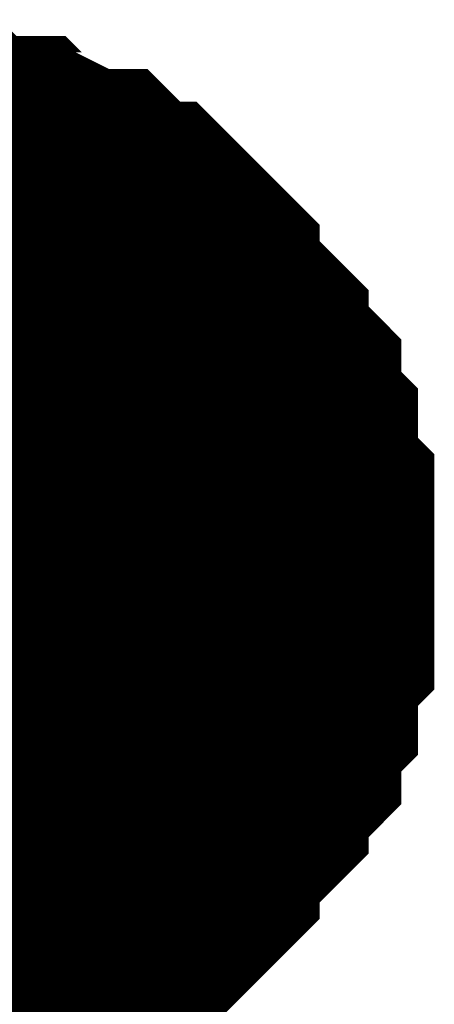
# Model space of a CAD drawing. Header units: inches. Extents: x 0 to 292, y 0 to 193.
# Tile 130 of 189: x 153.832 to 154.325, y 140.699 to 141.87. Entities that reach past the tile are written whole.
import ezdxf

# ---------------------------------------------------------------- set-up
doc = ezdxf.new("R2010")
doc.units = ezdxf.units.IN
doc.layers.add('Sheet', color=255, linetype='Continuous')

msp = doc.modelspace()

# ---------------------------------------------------------------- linework, layer by layer
at = {"layer": 'Sheet'}
for points in [[(153.6681, 141.7199, 0.2997, 0.2997, 0), (153.6876, 141.7199, 0.2997, 0.2997, 0), (153.7266, 141.7199, 0.2997, 0.2997, 0), (153.7461, 141.7199, 0.2997, 0.2997, 0), (153.7656, 141.7004, 0.2997, 0.2997, 0), (153.8045, 141.7004, 0.2997, 0.2997, 0), (153.824, 141.7004, 0.2997, 0.2997, 0), (153.8435, 141.6809, 0.2997, 0.2997, 0), (153.863, 141.6809, 0.2997, 0.2997, 0), (153.9019, 141.6614, 0.2997, 0.2997, 0), (153.9214, 141.6614, 0.2997, 0.2997, 0), (153.9409, 141.6419, 0.2997, 0.2997, 0), (153.9604, 141.6224, 0.2997, 0.2997, 0), (153.9799, 141.6224, 0.2997, 0.2997, 0), (153.9994, 141.6029, 0.2997, 0.2997, 0), (154.0188, 141.5835, 0.2997, 0.2997, 0), (154.0383, 141.564, 0.2997, 0.2997, 0), (154.0383, 141.5445, 0.2997, 0.2997, 0), (154.0578, 141.525, 0.2997, 0.2997, 0), (154.0773, 141.5055, 0.2997, 0.2997, 0), (154.0968, 141.486, 0.2997, 0.2997, 0), (154.0968, 141.4665, 0.2997, 0.2997, 0), (154.1163, 141.447, 0.2997, 0.2997, 0), (154.1357, 141.4275, 0.2997, 0.2997, 0), (154.1357, 141.408, 0.2997, 0.2997, 0), (154.1357, 141.3885, 0.2997, 0.2997, 0), (154.1552, 141.3691, 0.2997, 0.2997, 0), (154.1552, 141.3301, 0.2997, 0.2997, 0), (154.1552, 141.3106, 0.2997, 0.2997, 0), (154.1747, 141.2911, 0.2997, 0.2997, 0), (154.1747, 141.2716, 0.2997, 0.2997, 0), (154.1747, 141.2326, 0.2997, 0.2997, 0), (154.1747, 141.2131, 0.2997, 0.2997, 0)], [(153.6681, 141.7199, 0.2997, 0.2997, 0), (153.6876, 141.7199, 0.2997, 0.2997, 0), (153.7266, 141.7199, 0.2997, 0.2997, 0), (153.7461, 141.7199, 0.2997, 0.2997, 0), (153.7656, 141.7004, 0.2997, 0.2997, 0), (153.8045, 141.7004, 0.2997, 0.2997, 0), (153.824, 141.7004, 0.2997, 0.2997, 0), (153.8435, 141.6809, 0.2997, 0.2997, 0), (153.863, 141.6809, 0.2997, 0.2997, 0), (153.9019, 141.6614, 0.2997, 0.2997, 0), (153.9214, 141.6614, 0.2997, 0.2997, 0), (153.9409, 141.6419, 0.2997, 0.2997, 0), (153.9604, 141.6224, 0.2997, 0.2997, 0), (153.9799, 141.6224, 0.2997, 0.2997, 0), (153.9994, 141.6029, 0.2997, 0.2997, 0), (154.0188, 141.5835, 0.2997, 0.2997, 0), (154.0383, 141.564, 0.2997, 0.2997, 0), (154.0383, 141.5445, 0.2997, 0.2997, 0), (154.0578, 141.525, 0.2997, 0.2997, 0), (154.0773, 141.5055, 0.2997, 0.2997, 0), (154.0968, 141.486, 0.2997, 0.2997, 0), (154.0968, 141.4665, 0.2997, 0.2997, 0), (154.1163, 141.447, 0.2997, 0.2997, 0), (154.1357, 141.4275, 0.2997, 0.2997, 0), (154.1357, 141.408, 0.2997, 0.2997, 0), (154.1357, 141.3885, 0.2997, 0.2997, 0), (154.1552, 141.3691, 0.2997, 0.2997, 0), (154.1552, 141.3301, 0.2997, 0.2997, 0), (154.1552, 141.3106, 0.2997, 0.2997, 0), (154.1747, 141.2911, 0.2997, 0.2997, 0), (154.1747, 141.2716, 0.2997, 0.2997, 0), (154.1747, 141.2326, 0.2997, 0.2997, 0), (154.1747, 141.2131, 0.2997, 0.2997, 0)], [(153.6681, 141.7199, 0.2997, 0.2997, 0), (153.6876, 141.7199, 0.2997, 0.2997, 0), (153.7266, 141.7199, 0.2997, 0.2997, 0), (153.7461, 141.7199, 0.2997, 0.2997, 0), (153.7656, 141.7004, 0.2997, 0.2997, 0), (153.8045, 141.7004, 0.2997, 0.2997, 0), (153.824, 141.7004, 0.2997, 0.2997, 0), (153.8435, 141.6809, 0.2997, 0.2997, 0), (153.863, 141.6809, 0.2997, 0.2997, 0), (153.9019, 141.6614, 0.2997, 0.2997, 0), (153.9214, 141.6614, 0.2997, 0.2997, 0), (153.9409, 141.6419, 0.2997, 0.2997, 0), (153.9604, 141.6224, 0.2997, 0.2997, 0), (153.9799, 141.6224, 0.2997, 0.2997, 0), (153.9994, 141.6029, 0.2997, 0.2997, 0), (154.0188, 141.5835, 0.2997, 0.2997, 0), (154.0383, 141.564, 0.2997, 0.2997, 0), (154.0383, 141.5445, 0.2997, 0.2997, 0), (154.0578, 141.525, 0.2997, 0.2997, 0), (154.0773, 141.5055, 0.2997, 0.2997, 0), (154.0968, 141.486, 0.2997, 0.2997, 0), (154.0968, 141.4665, 0.2997, 0.2997, 0), (154.1163, 141.447, 0.2997, 0.2997, 0), (154.1357, 141.4275, 0.2997, 0.2997, 0), (154.1357, 141.408, 0.2997, 0.2997, 0), (154.1357, 141.3885, 0.2997, 0.2997, 0), (154.1552, 141.3691, 0.2997, 0.2997, 0), (154.1552, 141.3301, 0.2997, 0.2997, 0), (154.1552, 141.3106, 0.2997, 0.2997, 0), (154.1747, 141.2911, 0.2997, 0.2997, 0), (154.1747, 141.2716, 0.2997, 0.2997, 0), (154.1747, 141.2326, 0.2997, 0.2997, 0), (154.1747, 141.2131, 0.2997, 0.2997, 0)], [(153.6681, 141.7199, 0.2997, 0.2997, 0), (153.6876, 141.7199, 0.2997, 0.2997, 0), (153.7266, 141.7199, 0.2997, 0.2997, 0), (153.7461, 141.7199, 0.2997, 0.2997, 0), (153.7656, 141.7004, 0.2997, 0.2997, 0), (153.8045, 141.7004, 0.2997, 0.2997, 0), (153.824, 141.7004, 0.2997, 0.2997, 0), (153.8435, 141.6809, 0.2997, 0.2997, 0), (153.863, 141.6809, 0.2997, 0.2997, 0), (153.9019, 141.6614, 0.2997, 0.2997, 0), (153.9214, 141.6614, 0.2997, 0.2997, 0), (153.9409, 141.6419, 0.2997, 0.2997, 0), (153.9604, 141.6224, 0.2997, 0.2997, 0), (153.9799, 141.6224, 0.2997, 0.2997, 0), (153.9994, 141.6029, 0.2997, 0.2997, 0), (154.0188, 141.5835, 0.2997, 0.2997, 0), (154.0383, 141.564, 0.2997, 0.2997, 0), (154.0383, 141.5445, 0.2997, 0.2997, 0), (154.0578, 141.525, 0.2997, 0.2997, 0), (154.0773, 141.5055, 0.2997, 0.2997, 0), (154.0968, 141.486, 0.2997, 0.2997, 0), (154.0968, 141.4665, 0.2997, 0.2997, 0), (154.1163, 141.447, 0.2997, 0.2997, 0), (154.1357, 141.4275, 0.2997, 0.2997, 0), (154.1357, 141.408, 0.2997, 0.2997, 0), (154.1357, 141.3885, 0.2997, 0.2997, 0), (154.1552, 141.3691, 0.2997, 0.2997, 0), (154.1552, 141.3301, 0.2997, 0.2997, 0), (154.1552, 141.3106, 0.2997, 0.2997, 0), (154.1747, 141.2911, 0.2997, 0.2997, 0), (154.1747, 141.2716, 0.2997, 0.2997, 0), (154.1747, 141.2326, 0.2997, 0.2997, 0), (154.1747, 141.2131, 0.2997, 0.2997, 0)], [(153.6681, 141.7199, 0.2997, 0.2997, 0), (153.6876, 141.7199, 0.2997, 0.2997, 0), (153.7266, 141.7199, 0.2997, 0.2997, 0), (153.7461, 141.7199, 0.2997, 0.2997, 0), (153.7656, 141.7004, 0.2997, 0.2997, 0), (153.8045, 141.7004, 0.2997, 0.2997, 0), (153.824, 141.7004, 0.2997, 0.2997, 0), (153.8435, 141.6809, 0.2997, 0.2997, 0), (153.863, 141.6809, 0.2997, 0.2997, 0), (153.9019, 141.6614, 0.2997, 0.2997, 0), (153.9214, 141.6614, 0.2997, 0.2997, 0), (153.9409, 141.6419, 0.2997, 0.2997, 0), (153.9604, 141.6224, 0.2997, 0.2997, 0), (153.9799, 141.6224, 0.2997, 0.2997, 0), (153.9994, 141.6029, 0.2997, 0.2997, 0), (154.0188, 141.5835, 0.2997, 0.2997, 0), (154.0383, 141.564, 0.2997, 0.2997, 0), (154.0383, 141.5445, 0.2997, 0.2997, 0), (154.0578, 141.525, 0.2997, 0.2997, 0), (154.0773, 141.5055, 0.2997, 0.2997, 0), (154.0968, 141.486, 0.2997, 0.2997, 0), (154.0968, 141.4665, 0.2997, 0.2997, 0), (154.1163, 141.447, 0.2997, 0.2997, 0), (154.1357, 141.4275, 0.2997, 0.2997, 0), (154.1357, 141.408, 0.2997, 0.2997, 0), (154.1357, 141.3885, 0.2997, 0.2997, 0), (154.1552, 141.3691, 0.2997, 0.2997, 0), (154.1552, 141.3301, 0.2997, 0.2997, 0), (154.1552, 141.3106, 0.2997, 0.2997, 0), (154.1747, 141.2911, 0.2997, 0.2997, 0), (154.1747, 141.2716, 0.2997, 0.2997, 0), (154.1747, 141.2326, 0.2997, 0.2997, 0), (154.1747, 141.2131, 0.2997, 0.2997, 0)], [(153.7656, 141.7004, 0.0991, 0.0991, 0), (153.8045, 141.7004, 0.0991, 0.0991, 0), (153.824, 141.7004, 0.0991, 0.0991, 0), (153.8435, 141.6809, 0.0991, 0.0991, 0), (153.863, 141.6809, 0.0991, 0.0991, 0), (153.9019, 141.6614, 0.0991, 0.0991, 0), (153.9214, 141.6614, 0.0991, 0.0991, 0), (153.9409, 141.6419, 0.0991, 0.0991, 0), (153.9604, 141.6224, 0.0991, 0.0991, 0), (153.9799, 141.6224, 0.0991, 0.0991, 0), (153.9994, 141.6029, 0.0991, 0.0991, 0), (154.0188, 141.5835, 0.0991, 0.0991, 0), (154.0383, 141.564, 0.0991, 0.0991, 0), (154.0383, 141.5445, 0.0991, 0.0991, 0), (154.0578, 141.525, 0.0991, 0.0991, 0), (154.0773, 141.5055, 0.0991, 0.0991, 0), (154.0968, 141.486, 0.0991, 0.0991, 0), (154.0968, 141.4665, 0.0991, 0.0991, 0), (154.1163, 141.447, 0.0991, 0.0991, 0), (154.1357, 141.4275, 0.0991, 0.0991, 0), (154.1357, 141.408, 0.0991, 0.0991, 0), (154.1357, 141.3885, 0.0991, 0.0991, 0), (154.1552, 141.3691, 0.0991, 0.0991, 0), (154.1552, 141.3301, 0.0991, 0.0991, 0), (154.1552, 141.3106, 0.0991, 0.0991, 0), (154.1747, 141.2911, 0.0991, 0.0991, 0), (154.1747, 141.2716, 0.0991, 0.0991, 0), (154.1747, 141.2326, 0.0991, 0.0991, 0), (154.1747, 141.2131, 0.0991, 0.0991, 0)], [(153.7656, 141.7004, 0.0991, 0.0991, 0), (153.8045, 141.7004, 0.0991, 0.0991, 0), (153.824, 141.7004, 0.0991, 0.0991, 0), (153.8435, 141.6809, 0.0991, 0.0991, 0), (153.863, 141.6809, 0.0991, 0.0991, 0), (153.9019, 141.6614, 0.0991, 0.0991, 0), (153.9214, 141.6614, 0.0991, 0.0991, 0), (153.9409, 141.6419, 0.0991, 0.0991, 0), (153.9604, 141.6224, 0.0991, 0.0991, 0), (153.9799, 141.6224, 0.0991, 0.0991, 0), (153.9994, 141.6029, 0.0991, 0.0991, 0), (154.0188, 141.5835, 0.0991, 0.0991, 0), (154.0383, 141.564, 0.0991, 0.0991, 0), (154.0383, 141.5445, 0.0991, 0.0991, 0), (154.0578, 141.525, 0.0991, 0.0991, 0), (154.0773, 141.5055, 0.0991, 0.0991, 0), (154.0968, 141.486, 0.0991, 0.0991, 0), (154.0968, 141.4665, 0.0991, 0.0991, 0), (154.1163, 141.447, 0.0991, 0.0991, 0), (154.1357, 141.4275, 0.0991, 0.0991, 0), (154.1357, 141.408, 0.0991, 0.0991, 0), (154.1357, 141.3885, 0.0991, 0.0991, 0), (154.1552, 141.3691, 0.0991, 0.0991, 0), (154.1552, 141.3301, 0.0991, 0.0991, 0), (154.1552, 141.3106, 0.0991, 0.0991, 0), (154.1747, 141.2911, 0.0991, 0.0991, 0), (154.1747, 141.2716, 0.0991, 0.0991, 0), (154.1747, 141.2326, 0.0991, 0.0991, 0), (154.1747, 141.2131, 0.0991, 0.0991, 0)], [(153.7656, 141.7004, 0.0991, 0.0991, 0), (153.8045, 141.7004, 0.0991, 0.0991, 0), (153.824, 141.7004, 0.0991, 0.0991, 0), (153.8435, 141.6809, 0.0991, 0.0991, 0), (153.863, 141.6809, 0.0991, 0.0991, 0), (153.9019, 141.6614, 0.0991, 0.0991, 0), (153.9214, 141.6614, 0.0991, 0.0991, 0), (153.9409, 141.6419, 0.0991, 0.0991, 0), (153.9604, 141.6224, 0.0991, 0.0991, 0), (153.9799, 141.6224, 0.0991, 0.0991, 0), (153.9994, 141.6029, 0.0991, 0.0991, 0), (154.0188, 141.5835, 0.0991, 0.0991, 0), (154.0383, 141.564, 0.0991, 0.0991, 0), (154.0383, 141.5445, 0.0991, 0.0991, 0), (154.0578, 141.525, 0.0991, 0.0991, 0), (154.0773, 141.5055, 0.0991, 0.0991, 0), (154.0968, 141.486, 0.0991, 0.0991, 0), (154.0968, 141.4665, 0.0991, 0.0991, 0), (154.1163, 141.447, 0.0991, 0.0991, 0), (154.1357, 141.4275, 0.0991, 0.0991, 0), (154.1357, 141.408, 0.0991, 0.0991, 0), (154.1357, 141.3885, 0.0991, 0.0991, 0), (154.1552, 141.3691, 0.0991, 0.0991, 0), (154.1552, 141.3301, 0.0991, 0.0991, 0), (154.1552, 141.3106, 0.0991, 0.0991, 0), (154.1747, 141.2911, 0.0991, 0.0991, 0), (154.1747, 141.2716, 0.0991, 0.0991, 0), (154.1747, 141.2326, 0.0991, 0.0991, 0), (154.1747, 141.2131, 0.0991, 0.0991, 0)], [(153.7656, 141.7004, 0.0991, 0.0991, 0), (153.8045, 141.7004, 0.0991, 0.0991, 0), (153.824, 141.7004, 0.0991, 0.0991, 0), (153.8435, 141.6809, 0.0991, 0.0991, 0), (153.863, 141.6809, 0.0991, 0.0991, 0), (153.9019, 141.6614, 0.0991, 0.0991, 0), (153.9214, 141.6614, 0.0991, 0.0991, 0), (153.9409, 141.6419, 0.0991, 0.0991, 0), (153.9604, 141.6224, 0.0991, 0.0991, 0), (153.9799, 141.6224, 0.0991, 0.0991, 0), (153.9994, 141.6029, 0.0991, 0.0991, 0), (154.0188, 141.5835, 0.0991, 0.0991, 0), (154.0383, 141.564, 0.0991, 0.0991, 0), (154.0383, 141.5445, 0.0991, 0.0991, 0), (154.0578, 141.525, 0.0991, 0.0991, 0), (154.0773, 141.5055, 0.0991, 0.0991, 0), (154.0968, 141.486, 0.0991, 0.0991, 0), (154.0968, 141.4665, 0.0991, 0.0991, 0), (154.1163, 141.447, 0.0991, 0.0991, 0), (154.1357, 141.4275, 0.0991, 0.0991, 0), (154.1357, 141.408, 0.0991, 0.0991, 0), (154.1357, 141.3885, 0.0991, 0.0991, 0), (154.1552, 141.3691, 0.0991, 0.0991, 0), (154.1552, 141.3301, 0.0991, 0.0991, 0), (154.1552, 141.3106, 0.0991, 0.0991, 0), (154.1747, 141.2911, 0.0991, 0.0991, 0), (154.1747, 141.2716, 0.0991, 0.0991, 0), (154.1747, 141.2326, 0.0991, 0.0991, 0), (154.1747, 141.2131, 0.0991, 0.0991, 0)], [(153.7656, 141.7004, 0.0991, 0.0991, 0), (153.8045, 141.7004, 0.0991, 0.0991, 0), (153.824, 141.7004, 0.0991, 0.0991, 0), (153.8435, 141.6809, 0.0991, 0.0991, 0), (153.863, 141.6809, 0.0991, 0.0991, 0), (153.9019, 141.6614, 0.0991, 0.0991, 0), (153.9214, 141.6614, 0.0991, 0.0991, 0), (153.9409, 141.6419, 0.0991, 0.0991, 0), (153.9604, 141.6224, 0.0991, 0.0991, 0), (153.9799, 141.6224, 0.0991, 0.0991, 0), (153.9994, 141.6029, 0.0991, 0.0991, 0), (154.0188, 141.5835, 0.0991, 0.0991, 0), (154.0383, 141.564, 0.0991, 0.0991, 0), (154.0383, 141.5445, 0.0991, 0.0991, 0), (154.0578, 141.525, 0.0991, 0.0991, 0), (154.0773, 141.5055, 0.0991, 0.0991, 0), (154.0968, 141.486, 0.0991, 0.0991, 0), (154.0968, 141.4665, 0.0991, 0.0991, 0), (154.1163, 141.447, 0.0991, 0.0991, 0), (154.1357, 141.4275, 0.0991, 0.0991, 0), (154.1357, 141.408, 0.0991, 0.0991, 0), (154.1357, 141.3885, 0.0991, 0.0991, 0), (154.1552, 141.3691, 0.0991, 0.0991, 0), (154.1552, 141.3301, 0.0991, 0.0991, 0), (154.1552, 141.3106, 0.0991, 0.0991, 0), (154.1747, 141.2911, 0.0991, 0.0991, 0), (154.1747, 141.2716, 0.0991, 0.0991, 0), (154.1747, 141.2326, 0.0991, 0.0991, 0), (154.1747, 141.2131, 0.0991, 0.0991, 0)], [(154.1747, 141.2131, 0.2997, 0.2997, 0), (154.1747, 141.1936, 0.2997, 0.2997, 0), (154.1747, 141.1547, 0.2997, 0.2997, 0), (154.1747, 141.1352, 0.2997, 0.2997, 0), (154.1552, 141.1157, 0.2997, 0.2997, 0), (154.1552, 141.0962, 0.2997, 0.2997, 0), (154.1552, 141.0572, 0.2997, 0.2997, 0), (154.1357, 141.0377, 0.2997, 0.2997, 0), (154.1357, 141.0182, 0.2997, 0.2997, 0), (154.1357, 140.9987, 0.2997, 0.2997, 0), (154.1163, 140.9792, 0.2997, 0.2997, 0), (154.0968, 140.9597, 0.2997, 0.2997, 0), (154.0968, 140.9403, 0.2997, 0.2997, 0), (154.0773, 140.9208, 0.2997, 0.2997, 0), (154.0578, 140.9013, 0.2997, 0.2997, 0), (154.0383, 140.8818, 0.2997, 0.2997, 0), (154.0383, 140.8623, 0.2997, 0.2997, 0), (154.0188, 140.8428, 0.2997, 0.2997, 0), (153.9994, 140.8233, 0.2997, 0.2997, 0), (153.9799, 140.8038, 0.2997, 0.2997, 0), (153.9604, 140.8038, 0.2997, 0.2997, 0), (153.9409, 140.7843, 0.2997, 0.2997, 0), (153.9214, 140.7648, 0.2997, 0.2997, 0), (153.9019, 140.7648, 0.2997, 0.2997, 0), (153.863, 140.7453, 0.2997, 0.2997, 0), (153.8435, 140.7453, 0.2997, 0.2997, 0), (153.824, 140.7258, 0.2997, 0.2997, 0), (153.8045, 140.7258, 0.2997, 0.2997, 0), (153.7656, 140.7258, 0.2997, 0.2997, 0), (153.7461, 140.7064, 0.2997, 0.2997, 0), (153.7266, 140.7064, 0.2997, 0.2997, 0), (153.6876, 140.7064, 0.2997, 0.2997, 0), (153.6681, 140.7064, 0.2997, 0.2997, 0)], [(154.1747, 141.2131, 0.2997, 0.2997, 0), (154.1747, 141.1936, 0.2997, 0.2997, 0), (154.1747, 141.1547, 0.2997, 0.2997, 0), (154.1747, 141.1352, 0.2997, 0.2997, 0), (154.1552, 141.1157, 0.2997, 0.2997, 0), (154.1552, 141.0962, 0.2997, 0.2997, 0), (154.1552, 141.0572, 0.2997, 0.2997, 0), (154.1357, 141.0377, 0.2997, 0.2997, 0), (154.1357, 141.0182, 0.2997, 0.2997, 0), (154.1357, 140.9987, 0.2997, 0.2997, 0), (154.1163, 140.9792, 0.2997, 0.2997, 0), (154.0968, 140.9597, 0.2997, 0.2997, 0), (154.0968, 140.9403, 0.2997, 0.2997, 0), (154.0773, 140.9208, 0.2997, 0.2997, 0), (154.0578, 140.9013, 0.2997, 0.2997, 0), (154.0383, 140.8818, 0.2997, 0.2997, 0), (154.0383, 140.8623, 0.2997, 0.2997, 0), (154.0188, 140.8428, 0.2997, 0.2997, 0), (153.9994, 140.8233, 0.2997, 0.2997, 0), (153.9799, 140.8038, 0.2997, 0.2997, 0), (153.9604, 140.8038, 0.2997, 0.2997, 0), (153.9409, 140.7843, 0.2997, 0.2997, 0), (153.9214, 140.7648, 0.2997, 0.2997, 0), (153.9019, 140.7648, 0.2997, 0.2997, 0), (153.863, 140.7453, 0.2997, 0.2997, 0), (153.8435, 140.7453, 0.2997, 0.2997, 0), (153.824, 140.7258, 0.2997, 0.2997, 0), (153.8045, 140.7258, 0.2997, 0.2997, 0), (153.7656, 140.7258, 0.2997, 0.2997, 0), (153.7461, 140.7064, 0.2997, 0.2997, 0), (153.7266, 140.7064, 0.2997, 0.2997, 0), (153.6876, 140.7064, 0.2997, 0.2997, 0), (153.6681, 140.7064, 0.2997, 0.2997, 0)], [(154.1747, 141.2131, 0.2997, 0.2997, 0), (154.1747, 141.1936, 0.2997, 0.2997, 0), (154.1747, 141.1547, 0.2997, 0.2997, 0), (154.1747, 141.1352, 0.2997, 0.2997, 0), (154.1552, 141.1157, 0.2997, 0.2997, 0), (154.1552, 141.0962, 0.2997, 0.2997, 0), (154.1552, 141.0572, 0.2997, 0.2997, 0), (154.1357, 141.0377, 0.2997, 0.2997, 0), (154.1357, 141.0182, 0.2997, 0.2997, 0), (154.1357, 140.9987, 0.2997, 0.2997, 0), (154.1163, 140.9792, 0.2997, 0.2997, 0), (154.0968, 140.9597, 0.2997, 0.2997, 0), (154.0968, 140.9403, 0.2997, 0.2997, 0), (154.0773, 140.9208, 0.2997, 0.2997, 0), (154.0578, 140.9013, 0.2997, 0.2997, 0), (154.0383, 140.8818, 0.2997, 0.2997, 0), (154.0383, 140.8623, 0.2997, 0.2997, 0), (154.0188, 140.8428, 0.2997, 0.2997, 0), (153.9994, 140.8233, 0.2997, 0.2997, 0), (153.9799, 140.8038, 0.2997, 0.2997, 0), (153.9604, 140.8038, 0.2997, 0.2997, 0), (153.9409, 140.7843, 0.2997, 0.2997, 0), (153.9214, 140.7648, 0.2997, 0.2997, 0), (153.9019, 140.7648, 0.2997, 0.2997, 0), (153.863, 140.7453, 0.2997, 0.2997, 0), (153.8435, 140.7453, 0.2997, 0.2997, 0), (153.824, 140.7258, 0.2997, 0.2997, 0), (153.8045, 140.7258, 0.2997, 0.2997, 0), (153.7656, 140.7258, 0.2997, 0.2997, 0), (153.7461, 140.7064, 0.2997, 0.2997, 0), (153.7266, 140.7064, 0.2997, 0.2997, 0), (153.6876, 140.7064, 0.2997, 0.2997, 0), (153.6681, 140.7064, 0.2997, 0.2997, 0)], [(154.1747, 141.2131, 0.2997, 0.2997, 0), (154.1747, 141.1936, 0.2997, 0.2997, 0), (154.1747, 141.1547, 0.2997, 0.2997, 0), (154.1747, 141.1352, 0.2997, 0.2997, 0), (154.1552, 141.1157, 0.2997, 0.2997, 0), (154.1552, 141.0962, 0.2997, 0.2997, 0), (154.1552, 141.0572, 0.2997, 0.2997, 0), (154.1357, 141.0377, 0.2997, 0.2997, 0), (154.1357, 141.0182, 0.2997, 0.2997, 0), (154.1357, 140.9987, 0.2997, 0.2997, 0), (154.1163, 140.9792, 0.2997, 0.2997, 0), (154.0968, 140.9597, 0.2997, 0.2997, 0), (154.0968, 140.9403, 0.2997, 0.2997, 0), (154.0773, 140.9208, 0.2997, 0.2997, 0), (154.0578, 140.9013, 0.2997, 0.2997, 0), (154.0383, 140.8818, 0.2997, 0.2997, 0), (154.0383, 140.8623, 0.2997, 0.2997, 0), (154.0188, 140.8428, 0.2997, 0.2997, 0), (153.9994, 140.8233, 0.2997, 0.2997, 0), (153.9799, 140.8038, 0.2997, 0.2997, 0), (153.9604, 140.8038, 0.2997, 0.2997, 0), (153.9409, 140.7843, 0.2997, 0.2997, 0), (153.9214, 140.7648, 0.2997, 0.2997, 0), (153.9019, 140.7648, 0.2997, 0.2997, 0), (153.863, 140.7453, 0.2997, 0.2997, 0), (153.8435, 140.7453, 0.2997, 0.2997, 0), (153.824, 140.7258, 0.2997, 0.2997, 0), (153.8045, 140.7258, 0.2997, 0.2997, 0), (153.7656, 140.7258, 0.2997, 0.2997, 0), (153.7461, 140.7064, 0.2997, 0.2997, 0), (153.7266, 140.7064, 0.2997, 0.2997, 0), (153.6876, 140.7064, 0.2997, 0.2997, 0), (153.6681, 140.7064, 0.2997, 0.2997, 0)], [(154.1747, 141.2131, 0.2997, 0.2997, 0), (154.1747, 141.1936, 0.2997, 0.2997, 0), (154.1747, 141.1547, 0.2997, 0.2997, 0), (154.1747, 141.1352, 0.2997, 0.2997, 0), (154.1552, 141.1157, 0.2997, 0.2997, 0), (154.1552, 141.0962, 0.2997, 0.2997, 0), (154.1552, 141.0572, 0.2997, 0.2997, 0), (154.1357, 141.0377, 0.2997, 0.2997, 0), (154.1357, 141.0182, 0.2997, 0.2997, 0), (154.1357, 140.9987, 0.2997, 0.2997, 0), (154.1163, 140.9792, 0.2997, 0.2997, 0), (154.0968, 140.9597, 0.2997, 0.2997, 0), (154.0968, 140.9403, 0.2997, 0.2997, 0), (154.0773, 140.9208, 0.2997, 0.2997, 0), (154.0578, 140.9013, 0.2997, 0.2997, 0), (154.0383, 140.8818, 0.2997, 0.2997, 0), (154.0383, 140.8623, 0.2997, 0.2997, 0), (154.0188, 140.8428, 0.2997, 0.2997, 0), (153.9994, 140.8233, 0.2997, 0.2997, 0), (153.9799, 140.8038, 0.2997, 0.2997, 0), (153.9604, 140.8038, 0.2997, 0.2997, 0), (153.9409, 140.7843, 0.2997, 0.2997, 0), (153.9214, 140.7648, 0.2997, 0.2997, 0), (153.9019, 140.7648, 0.2997, 0.2997, 0), (153.863, 140.7453, 0.2997, 0.2997, 0), (153.8435, 140.7453, 0.2997, 0.2997, 0), (153.824, 140.7258, 0.2997, 0.2997, 0), (153.8045, 140.7258, 0.2997, 0.2997, 0), (153.7656, 140.7258, 0.2997, 0.2997, 0), (153.7461, 140.7064, 0.2997, 0.2997, 0), (153.7266, 140.7064, 0.2997, 0.2997, 0), (153.6876, 140.7064, 0.2997, 0.2997, 0), (153.6681, 140.7064, 0.2997, 0.2997, 0)], [(154.1747, 141.2131, 0.2997, 0.2997, 0), (154.1747, 141.2131, 0.2997, 0.2997, 0), (154.1747, 141.2131, 0.2997, 0.2997, 0), (154.1747, 141.2131, 0.2997, 0.2997, 0), (154.1747, 141.2131, 0.2997, 0.2997, 0), (154.1747, 141.2131, 0.2997, 0.2997, 0), (154.1747, 141.2131, 0.2997, 0.2997, 0), (154.1747, 141.2131, 0.2997, 0.2997, 0), (154.1747, 141.2131, 0.2997, 0.2997, 0), (154.1747, 141.2131, 0.2997, 0.2997, 0), (154.1747, 141.2131, 0.2997, 0.2997, 0), (154.1747, 141.2131, 0.2997, 0.2997, 0), (154.1747, 141.2131, 0.2997, 0.2997, 0), (154.1747, 141.2131, 0.2997, 0.2997, 0), (154.1747, 141.2131, 0.2997, 0.2997, 0), (154.1747, 141.2131, 0.2997, 0.2997, 0), (154.1747, 141.2131, 0.2997, 0.2997, 0), (154.1747, 141.2131, 0.2997, 0.2997, 0), (154.1747, 141.2131, 0.2997, 0.2997, 0), (154.1747, 141.2131, 0.2997, 0.2997, 0), (154.1747, 141.2131, 0.2997, 0.2997, 0), (154.1747, 141.2131, 0.2997, 0.2997, 0), (154.1747, 141.2131, 0.2997, 0.2997, 0), (154.1747, 141.2131, 0.2997, 0.2997, 0), (154.1747, 141.2131, 0.2997, 0.2997, 0), (154.1747, 141.2131, 0.2997, 0.2997, 0), (154.1747, 141.2131, 0.2997, 0.2997, 0), (154.1747, 141.2131, 0.2997, 0.2997, 0), (154.1747, 141.2131, 0.2997, 0.2997, 0), (154.1747, 141.2131, 0.2997, 0.2997, 0), (154.1747, 141.2131, 0.2997, 0.2997, 0), (154.1747, 141.2131, 0.2997, 0.2997, 0), (154.1747, 141.2131, 0.2997, 0.2997, 0)], [(154.1747, 141.2131, 0.2997, 0.2997, 0), (154.1747, 141.2131, 0.2997, 0.2997, 0)], [(154.1747, 141.2131, 0.2997, 0.2997, 0), (154.1747, 141.2131, 0.2997, 0.2997, 0), (154.1747, 141.2131, 0.2997, 0.2997, 0), (154.1747, 141.2131, 0.2997, 0.2997, 0), (154.1747, 141.2131, 0.2997, 0.2997, 0), (154.1747, 141.2131, 0.2997, 0.2997, 0), (154.1747, 141.2131, 0.2997, 0.2997, 0), (154.1747, 141.2131, 0.2997, 0.2997, 0), (154.1747, 141.2131, 0.2997, 0.2997, 0), (154.1747, 141.2131, 0.2997, 0.2997, 0), (154.1747, 141.2131, 0.2997, 0.2997, 0), (154.1747, 141.2131, 0.2997, 0.2997, 0), (154.1747, 141.2131, 0.2997, 0.2997, 0), (154.1747, 141.2131, 0.2997, 0.2997, 0), (154.1747, 141.2131, 0.2997, 0.2997, 0), (154.1747, 141.2131, 0.2997, 0.2997, 0), (154.1747, 141.2131, 0.2997, 0.2997, 0), (154.1747, 141.2131, 0.2997, 0.2997, 0), (154.1747, 141.2131, 0.2997, 0.2997, 0), (154.1747, 141.2131, 0.2997, 0.2997, 0), (154.1747, 141.2131, 0.2997, 0.2997, 0), (154.1747, 141.2131, 0.2997, 0.2997, 0), (154.1747, 141.2131, 0.2997, 0.2997, 0), (154.1747, 141.2131, 0.2997, 0.2997, 0), (154.1747, 141.2131, 0.2997, 0.2997, 0), (154.1747, 141.2131, 0.2997, 0.2997, 0), (154.1747, 141.2131, 0.2997, 0.2997, 0), (154.1747, 141.2131, 0.2997, 0.2997, 0), (154.1747, 141.2131, 0.2997, 0.2997, 0), (154.1747, 141.2131, 0.2997, 0.2997, 0), (154.1747, 141.2131, 0.2997, 0.2997, 0), (154.1747, 141.2131, 0.2997, 0.2997, 0), (154.1747, 141.2131, 0.2997, 0.2997, 0)], [(154.1747, 141.2131, 0.2997, 0.2997, 0), (154.1747, 141.2131, 0.2997, 0.2997, 0)], [(154.1747, 141.2131, 0.2997, 0.2997, 0), (154.1747, 141.2131, 0.2997, 0.2997, 0), (154.1747, 141.2131, 0.2997, 0.2997, 0), (154.1747, 141.2131, 0.2997, 0.2997, 0), (154.1747, 141.2131, 0.2997, 0.2997, 0), (154.1747, 141.2131, 0.2997, 0.2997, 0), (154.1747, 141.2131, 0.2997, 0.2997, 0), (154.1747, 141.2131, 0.2997, 0.2997, 0), (154.1747, 141.2131, 0.2997, 0.2997, 0), (154.1747, 141.2131, 0.2997, 0.2997, 0), (154.1747, 141.2131, 0.2997, 0.2997, 0), (154.1747, 141.2131, 0.2997, 0.2997, 0), (154.1747, 141.2131, 0.2997, 0.2997, 0), (154.1747, 141.2131, 0.2997, 0.2997, 0), (154.1747, 141.2131, 0.2997, 0.2997, 0), (154.1747, 141.2131, 0.2997, 0.2997, 0), (154.1747, 141.2131, 0.2997, 0.2997, 0), (154.1747, 141.2131, 0.2997, 0.2997, 0), (154.1747, 141.2131, 0.2997, 0.2997, 0), (154.1747, 141.2131, 0.2997, 0.2997, 0), (154.1747, 141.2131, 0.2997, 0.2997, 0), (154.1747, 141.2131, 0.2997, 0.2997, 0), (154.1747, 141.2131, 0.2997, 0.2997, 0), (154.1747, 141.2131, 0.2997, 0.2997, 0), (154.1747, 141.2131, 0.2997, 0.2997, 0), (154.1747, 141.2131, 0.2997, 0.2997, 0), (154.1747, 141.2131, 0.2997, 0.2997, 0), (154.1747, 141.2131, 0.2997, 0.2997, 0), (154.1747, 141.2131, 0.2997, 0.2997, 0), (154.1747, 141.2131, 0.2997, 0.2997, 0), (154.1747, 141.2131, 0.2997, 0.2997, 0), (154.1747, 141.2131, 0.2997, 0.2997, 0), (154.1747, 141.2131, 0.2997, 0.2997, 0)], [(154.1747, 141.2131, 0.2997, 0.2997, 0), (154.1747, 141.2131, 0.2997, 0.2997, 0)], [(154.1747, 141.2131, 0.2997, 0.2997, 0), (154.1747, 141.2131, 0.2997, 0.2997, 0), (154.1747, 141.2131, 0.2997, 0.2997, 0), (154.1747, 141.2131, 0.2997, 0.2997, 0), (154.1747, 141.2131, 0.2997, 0.2997, 0), (154.1747, 141.2131, 0.2997, 0.2997, 0), (154.1747, 141.2131, 0.2997, 0.2997, 0), (154.1747, 141.2131, 0.2997, 0.2997, 0), (154.1747, 141.2131, 0.2997, 0.2997, 0), (154.1747, 141.2131, 0.2997, 0.2997, 0), (154.1747, 141.2131, 0.2997, 0.2997, 0), (154.1747, 141.2131, 0.2997, 0.2997, 0), (154.1747, 141.2131, 0.2997, 0.2997, 0), (154.1747, 141.2131, 0.2997, 0.2997, 0), (154.1747, 141.2131, 0.2997, 0.2997, 0), (154.1747, 141.2131, 0.2997, 0.2997, 0), (154.1747, 141.2131, 0.2997, 0.2997, 0), (154.1747, 141.2131, 0.2997, 0.2997, 0), (154.1747, 141.2131, 0.2997, 0.2997, 0), (154.1747, 141.2131, 0.2997, 0.2997, 0), (154.1747, 141.2131, 0.2997, 0.2997, 0), (154.1747, 141.2131, 0.2997, 0.2997, 0), (154.1747, 141.2131, 0.2997, 0.2997, 0), (154.1747, 141.2131, 0.2997, 0.2997, 0), (154.1747, 141.2131, 0.2997, 0.2997, 0), (154.1747, 141.2131, 0.2997, 0.2997, 0), (154.1747, 141.2131, 0.2997, 0.2997, 0), (154.1747, 141.2131, 0.2997, 0.2997, 0), (154.1747, 141.2131, 0.2997, 0.2997, 0), (154.1747, 141.2131, 0.2997, 0.2997, 0), (154.1747, 141.2131, 0.2997, 0.2997, 0), (154.1747, 141.2131, 0.2997, 0.2997, 0), (154.1747, 141.2131, 0.2997, 0.2997, 0)], [(154.1747, 141.2131, 0.2997, 0.2997, 0), (154.1747, 141.2131, 0.2997, 0.2997, 0)], [(154.1747, 141.2131, 0.2997, 0.2997, 0), (154.1747, 141.2131, 0.2997, 0.2997, 0), (154.1747, 141.2131, 0.2997, 0.2997, 0), (154.1747, 141.2131, 0.2997, 0.2997, 0), (154.1747, 141.2131, 0.2997, 0.2997, 0), (154.1747, 141.2131, 0.2997, 0.2997, 0), (154.1747, 141.2131, 0.2997, 0.2997, 0), (154.1747, 141.2131, 0.2997, 0.2997, 0), (154.1747, 141.2131, 0.2997, 0.2997, 0), (154.1747, 141.2131, 0.2997, 0.2997, 0), (154.1747, 141.2131, 0.2997, 0.2997, 0), (154.1747, 141.2131, 0.2997, 0.2997, 0), (154.1747, 141.2131, 0.2997, 0.2997, 0), (154.1747, 141.2131, 0.2997, 0.2997, 0), (154.1747, 141.2131, 0.2997, 0.2997, 0), (154.1747, 141.2131, 0.2997, 0.2997, 0), (154.1747, 141.2131, 0.2997, 0.2997, 0), (154.1747, 141.2131, 0.2997, 0.2997, 0), (154.1747, 141.2131, 0.2997, 0.2997, 0), (154.1747, 141.2131, 0.2997, 0.2997, 0), (154.1747, 141.2131, 0.2997, 0.2997, 0), (154.1747, 141.2131, 0.2997, 0.2997, 0), (154.1747, 141.2131, 0.2997, 0.2997, 0), (154.1747, 141.2131, 0.2997, 0.2997, 0), (154.1747, 141.2131, 0.2997, 0.2997, 0), (154.1747, 141.2131, 0.2997, 0.2997, 0), (154.1747, 141.2131, 0.2997, 0.2997, 0), (154.1747, 141.2131, 0.2997, 0.2997, 0), (154.1747, 141.2131, 0.2997, 0.2997, 0), (154.1747, 141.2131, 0.2997, 0.2997, 0), (154.1747, 141.2131, 0.2997, 0.2997, 0), (154.1747, 141.2131, 0.2997, 0.2997, 0), (154.1747, 141.2131, 0.2997, 0.2997, 0)], [(154.1747, 141.2131, 0.2997, 0.2997, 0), (154.1747, 141.2131, 0.2997, 0.2997, 0)], [(154.1747, 141.2131, 0.0991, 0.0991, 0), (154.1747, 141.1936, 0.0991, 0.0991, 0), (154.1747, 141.1547, 0.0991, 0.0991, 0), (154.1747, 141.1352, 0.0991, 0.0991, 0), (154.1552, 141.1157, 0.0991, 0.0991, 0), (154.1552, 141.0962, 0.0991, 0.0991, 0), (154.1552, 141.0572, 0.0991, 0.0991, 0), (154.1357, 141.0377, 0.0991, 0.0991, 0), (154.1357, 141.0182, 0.0991, 0.0991, 0), (154.1357, 140.9987, 0.0991, 0.0991, 0), (154.1163, 140.9792, 0.0991, 0.0991, 0), (154.0968, 140.9597, 0.0991, 0.0991, 0), (154.0968, 140.9403, 0.0991, 0.0991, 0), (154.0773, 140.9208, 0.0991, 0.0991, 0), (154.0578, 140.9013, 0.0991, 0.0991, 0), (154.0383, 140.8818, 0.0991, 0.0991, 0), (154.0383, 140.8623, 0.0991, 0.0991, 0), (154.0188, 140.8428, 0.0991, 0.0991, 0), (153.9994, 140.8233, 0.0991, 0.0991, 0), (153.9799, 140.8038, 0.0991, 0.0991, 0), (153.9604, 140.8038, 0.0991, 0.0991, 0), (153.9409, 140.7843, 0.0991, 0.0991, 0), (153.9214, 140.7648, 0.0991, 0.0991, 0), (153.9019, 140.7648, 0.0991, 0.0991, 0), (153.863, 140.7453, 0.0991, 0.0991, 0), (153.8435, 140.7453, 0.0991, 0.0991, 0), (153.824, 140.7258, 0.0991, 0.0991, 0), (153.8045, 140.7258, 0.0991, 0.0991, 0), (153.7656, 140.7258, 0.0991, 0.0991, 0)], [(154.1747, 141.2131, 0.0991, 0.0991, 0), (154.1747, 141.1936, 0.0991, 0.0991, 0), (154.1747, 141.1547, 0.0991, 0.0991, 0), (154.1747, 141.1352, 0.0991, 0.0991, 0), (154.1552, 141.1157, 0.0991, 0.0991, 0), (154.1552, 141.0962, 0.0991, 0.0991, 0), (154.1552, 141.0572, 0.0991, 0.0991, 0), (154.1357, 141.0377, 0.0991, 0.0991, 0), (154.1357, 141.0182, 0.0991, 0.0991, 0), (154.1357, 140.9987, 0.0991, 0.0991, 0), (154.1163, 140.9792, 0.0991, 0.0991, 0), (154.0968, 140.9597, 0.0991, 0.0991, 0), (154.0968, 140.9403, 0.0991, 0.0991, 0), (154.0773, 140.9208, 0.0991, 0.0991, 0), (154.0578, 140.9013, 0.0991, 0.0991, 0), (154.0383, 140.8818, 0.0991, 0.0991, 0), (154.0383, 140.8623, 0.0991, 0.0991, 0), (154.0188, 140.8428, 0.0991, 0.0991, 0), (153.9994, 140.8233, 0.0991, 0.0991, 0), (153.9799, 140.8038, 0.0991, 0.0991, 0), (153.9604, 140.8038, 0.0991, 0.0991, 0), (153.9409, 140.7843, 0.0991, 0.0991, 0), (153.9214, 140.7648, 0.0991, 0.0991, 0), (153.9019, 140.7648, 0.0991, 0.0991, 0), (153.863, 140.7453, 0.0991, 0.0991, 0), (153.8435, 140.7453, 0.0991, 0.0991, 0), (153.824, 140.7258, 0.0991, 0.0991, 0), (153.8045, 140.7258, 0.0991, 0.0991, 0), (153.7656, 140.7258, 0.0991, 0.0991, 0)], [(154.1747, 141.2131, 0.0991, 0.0991, 0), (154.1747, 141.1936, 0.0991, 0.0991, 0), (154.1747, 141.1547, 0.0991, 0.0991, 0), (154.1747, 141.1352, 0.0991, 0.0991, 0), (154.1552, 141.1157, 0.0991, 0.0991, 0), (154.1552, 141.0962, 0.0991, 0.0991, 0), (154.1552, 141.0572, 0.0991, 0.0991, 0), (154.1357, 141.0377, 0.0991, 0.0991, 0), (154.1357, 141.0182, 0.0991, 0.0991, 0), (154.1357, 140.9987, 0.0991, 0.0991, 0), (154.1163, 140.9792, 0.0991, 0.0991, 0), (154.0968, 140.9597, 0.0991, 0.0991, 0), (154.0968, 140.9403, 0.0991, 0.0991, 0), (154.0773, 140.9208, 0.0991, 0.0991, 0), (154.0578, 140.9013, 0.0991, 0.0991, 0), (154.0383, 140.8818, 0.0991, 0.0991, 0), (154.0383, 140.8623, 0.0991, 0.0991, 0), (154.0188, 140.8428, 0.0991, 0.0991, 0), (153.9994, 140.8233, 0.0991, 0.0991, 0), (153.9799, 140.8038, 0.0991, 0.0991, 0), (153.9604, 140.8038, 0.0991, 0.0991, 0), (153.9409, 140.7843, 0.0991, 0.0991, 0), (153.9214, 140.7648, 0.0991, 0.0991, 0), (153.9019, 140.7648, 0.0991, 0.0991, 0), (153.863, 140.7453, 0.0991, 0.0991, 0), (153.8435, 140.7453, 0.0991, 0.0991, 0), (153.824, 140.7258, 0.0991, 0.0991, 0), (153.8045, 140.7258, 0.0991, 0.0991, 0), (153.7656, 140.7258, 0.0991, 0.0991, 0)], [(154.1747, 141.2131, 0.0991, 0.0991, 0), (154.1747, 141.1936, 0.0991, 0.0991, 0), (154.1747, 141.1547, 0.0991, 0.0991, 0), (154.1747, 141.1352, 0.0991, 0.0991, 0), (154.1552, 141.1157, 0.0991, 0.0991, 0), (154.1552, 141.0962, 0.0991, 0.0991, 0), (154.1552, 141.0572, 0.0991, 0.0991, 0), (154.1357, 141.0377, 0.0991, 0.0991, 0), (154.1357, 141.0182, 0.0991, 0.0991, 0), (154.1357, 140.9987, 0.0991, 0.0991, 0), (154.1163, 140.9792, 0.0991, 0.0991, 0), (154.0968, 140.9597, 0.0991, 0.0991, 0), (154.0968, 140.9403, 0.0991, 0.0991, 0), (154.0773, 140.9208, 0.0991, 0.0991, 0), (154.0578, 140.9013, 0.0991, 0.0991, 0), (154.0383, 140.8818, 0.0991, 0.0991, 0), (154.0383, 140.8623, 0.0991, 0.0991, 0), (154.0188, 140.8428, 0.0991, 0.0991, 0), (153.9994, 140.8233, 0.0991, 0.0991, 0), (153.9799, 140.8038, 0.0991, 0.0991, 0), (153.9604, 140.8038, 0.0991, 0.0991, 0), (153.9409, 140.7843, 0.0991, 0.0991, 0), (153.9214, 140.7648, 0.0991, 0.0991, 0), (153.9019, 140.7648, 0.0991, 0.0991, 0), (153.863, 140.7453, 0.0991, 0.0991, 0), (153.8435, 140.7453, 0.0991, 0.0991, 0), (153.824, 140.7258, 0.0991, 0.0991, 0), (153.8045, 140.7258, 0.0991, 0.0991, 0), (153.7656, 140.7258, 0.0991, 0.0991, 0)], [(154.1747, 141.2131, 0.0991, 0.0991, 0), (154.1747, 141.1936, 0.0991, 0.0991, 0), (154.1747, 141.1547, 0.0991, 0.0991, 0), (154.1747, 141.1352, 0.0991, 0.0991, 0), (154.1552, 141.1157, 0.0991, 0.0991, 0), (154.1552, 141.0962, 0.0991, 0.0991, 0), (154.1552, 141.0572, 0.0991, 0.0991, 0), (154.1357, 141.0377, 0.0991, 0.0991, 0), (154.1357, 141.0182, 0.0991, 0.0991, 0), (154.1357, 140.9987, 0.0991, 0.0991, 0), (154.1163, 140.9792, 0.0991, 0.0991, 0), (154.0968, 140.9597, 0.0991, 0.0991, 0), (154.0968, 140.9403, 0.0991, 0.0991, 0), (154.0773, 140.9208, 0.0991, 0.0991, 0), (154.0578, 140.9013, 0.0991, 0.0991, 0), (154.0383, 140.8818, 0.0991, 0.0991, 0), (154.0383, 140.8623, 0.0991, 0.0991, 0), (154.0188, 140.8428, 0.0991, 0.0991, 0), (153.9994, 140.8233, 0.0991, 0.0991, 0), (153.9799, 140.8038, 0.0991, 0.0991, 0), (153.9604, 140.8038, 0.0991, 0.0991, 0), (153.9409, 140.7843, 0.0991, 0.0991, 0), (153.9214, 140.7648, 0.0991, 0.0991, 0), (153.9019, 140.7648, 0.0991, 0.0991, 0), (153.863, 140.7453, 0.0991, 0.0991, 0), (153.8435, 140.7453, 0.0991, 0.0991, 0), (153.824, 140.7258, 0.0991, 0.0991, 0), (153.8045, 140.7258, 0.0991, 0.0991, 0), (153.7656, 140.7258, 0.0991, 0.0991, 0)], [(154.1747, 141.2131, 0.0991, 0.0991, 0), (154.1747, 141.2131, 0.0991, 0.0991, 0), (154.1747, 141.2131, 0.0991, 0.0991, 0), (154.1747, 141.2131, 0.0991, 0.0991, 0), (154.1747, 141.2131, 0.0991, 0.0991, 0), (154.1747, 141.2131, 0.0991, 0.0991, 0), (154.1747, 141.2131, 0.0991, 0.0991, 0), (154.1747, 141.2131, 0.0991, 0.0991, 0), (154.1747, 141.2131, 0.0991, 0.0991, 0), (154.1747, 141.2131, 0.0991, 0.0991, 0), (154.1747, 141.2131, 0.0991, 0.0991, 0), (154.1747, 141.2131, 0.0991, 0.0991, 0), (154.1747, 141.2131, 0.0991, 0.0991, 0), (154.1747, 141.2131, 0.0991, 0.0991, 0), (154.1747, 141.2131, 0.0991, 0.0991, 0), (154.1747, 141.2131, 0.0991, 0.0991, 0), (154.1747, 141.2131, 0.0991, 0.0991, 0), (154.1747, 141.2131, 0.0991, 0.0991, 0), (154.1747, 141.2131, 0.0991, 0.0991, 0), (154.1747, 141.2131, 0.0991, 0.0991, 0), (154.1747, 141.2131, 0.0991, 0.0991, 0), (154.1747, 141.2131, 0.0991, 0.0991, 0), (154.1747, 141.2131, 0.0991, 0.0991, 0), (154.1747, 141.2131, 0.0991, 0.0991, 0), (154.1747, 141.2131, 0.0991, 0.0991, 0), (154.1747, 141.2131, 0.0991, 0.0991, 0), (154.1747, 141.2131, 0.0991, 0.0991, 0), (154.1747, 141.2131, 0.0991, 0.0991, 0), (154.1747, 141.2131, 0.0991, 0.0991, 0), (154.1747, 141.2131, 0.0991, 0.0991, 0), (154.1747, 141.2131, 0.0991, 0.0991, 0), (154.1747, 141.2131, 0.0991, 0.0991, 0), (154.1747, 141.2131, 0.0991, 0.0991, 0)], [(154.1747, 141.2131, 0.0991, 0.0991, 0), (154.1747, 141.2131, 0.0991, 0.0991, 0)], [(154.1747, 141.2131, 0.0991, 0.0991, 0), (154.1747, 141.2131, 0.0991, 0.0991, 0), (154.1747, 141.2131, 0.0991, 0.0991, 0), (154.1747, 141.2131, 0.0991, 0.0991, 0), (154.1747, 141.2131, 0.0991, 0.0991, 0), (154.1747, 141.2131, 0.0991, 0.0991, 0), (154.1747, 141.2131, 0.0991, 0.0991, 0), (154.1747, 141.2131, 0.0991, 0.0991, 0), (154.1747, 141.2131, 0.0991, 0.0991, 0), (154.1747, 141.2131, 0.0991, 0.0991, 0), (154.1747, 141.2131, 0.0991, 0.0991, 0), (154.1747, 141.2131, 0.0991, 0.0991, 0), (154.1747, 141.2131, 0.0991, 0.0991, 0), (154.1747, 141.2131, 0.0991, 0.0991, 0), (154.1747, 141.2131, 0.0991, 0.0991, 0), (154.1747, 141.2131, 0.0991, 0.0991, 0), (154.1747, 141.2131, 0.0991, 0.0991, 0), (154.1747, 141.2131, 0.0991, 0.0991, 0), (154.1747, 141.2131, 0.0991, 0.0991, 0), (154.1747, 141.2131, 0.0991, 0.0991, 0), (154.1747, 141.2131, 0.0991, 0.0991, 0), (154.1747, 141.2131, 0.0991, 0.0991, 0), (154.1747, 141.2131, 0.0991, 0.0991, 0), (154.1747, 141.2131, 0.0991, 0.0991, 0), (154.1747, 141.2131, 0.0991, 0.0991, 0), (154.1747, 141.2131, 0.0991, 0.0991, 0), (154.1747, 141.2131, 0.0991, 0.0991, 0), (154.1747, 141.2131, 0.0991, 0.0991, 0), (154.1747, 141.2131, 0.0991, 0.0991, 0), (154.1747, 141.2131, 0.0991, 0.0991, 0), (154.1747, 141.2131, 0.0991, 0.0991, 0), (154.1747, 141.2131, 0.0991, 0.0991, 0), (154.1747, 141.2131, 0.0991, 0.0991, 0)], [(154.1747, 141.2131, 0.0991, 0.0991, 0), (154.1747, 141.2131, 0.0991, 0.0991, 0)], [(154.1747, 141.2131, 0.0991, 0.0991, 0), (154.1747, 141.2131, 0.0991, 0.0991, 0), (154.1747, 141.2131, 0.0991, 0.0991, 0), (154.1747, 141.2131, 0.0991, 0.0991, 0), (154.1747, 141.2131, 0.0991, 0.0991, 0), (154.1747, 141.2131, 0.0991, 0.0991, 0), (154.1747, 141.2131, 0.0991, 0.0991, 0), (154.1747, 141.2131, 0.0991, 0.0991, 0), (154.1747, 141.2131, 0.0991, 0.0991, 0), (154.1747, 141.2131, 0.0991, 0.0991, 0), (154.1747, 141.2131, 0.0991, 0.0991, 0), (154.1747, 141.2131, 0.0991, 0.0991, 0), (154.1747, 141.2131, 0.0991, 0.0991, 0), (154.1747, 141.2131, 0.0991, 0.0991, 0), (154.1747, 141.2131, 0.0991, 0.0991, 0), (154.1747, 141.2131, 0.0991, 0.0991, 0), (154.1747, 141.2131, 0.0991, 0.0991, 0), (154.1747, 141.2131, 0.0991, 0.0991, 0), (154.1747, 141.2131, 0.0991, 0.0991, 0), (154.1747, 141.2131, 0.0991, 0.0991, 0), (154.1747, 141.2131, 0.0991, 0.0991, 0), (154.1747, 141.2131, 0.0991, 0.0991, 0), (154.1747, 141.2131, 0.0991, 0.0991, 0), (154.1747, 141.2131, 0.0991, 0.0991, 0), (154.1747, 141.2131, 0.0991, 0.0991, 0), (154.1747, 141.2131, 0.0991, 0.0991, 0), (154.1747, 141.2131, 0.0991, 0.0991, 0), (154.1747, 141.2131, 0.0991, 0.0991, 0), (154.1747, 141.2131, 0.0991, 0.0991, 0), (154.1747, 141.2131, 0.0991, 0.0991, 0), (154.1747, 141.2131, 0.0991, 0.0991, 0), (154.1747, 141.2131, 0.0991, 0.0991, 0), (154.1747, 141.2131, 0.0991, 0.0991, 0)], [(154.1747, 141.2131, 0.0991, 0.0991, 0), (154.1747, 141.2131, 0.0991, 0.0991, 0)], [(154.1747, 141.2131, 0.0991, 0.0991, 0), (154.1747, 141.2131, 0.0991, 0.0991, 0), (154.1747, 141.2131, 0.0991, 0.0991, 0), (154.1747, 141.2131, 0.0991, 0.0991, 0), (154.1747, 141.2131, 0.0991, 0.0991, 0), (154.1747, 141.2131, 0.0991, 0.0991, 0), (154.1747, 141.2131, 0.0991, 0.0991, 0), (154.1747, 141.2131, 0.0991, 0.0991, 0), (154.1747, 141.2131, 0.0991, 0.0991, 0), (154.1747, 141.2131, 0.0991, 0.0991, 0), (154.1747, 141.2131, 0.0991, 0.0991, 0), (154.1747, 141.2131, 0.0991, 0.0991, 0), (154.1747, 141.2131, 0.0991, 0.0991, 0), (154.1747, 141.2131, 0.0991, 0.0991, 0), (154.1747, 141.2131, 0.0991, 0.0991, 0), (154.1747, 141.2131, 0.0991, 0.0991, 0), (154.1747, 141.2131, 0.0991, 0.0991, 0), (154.1747, 141.2131, 0.0991, 0.0991, 0), (154.1747, 141.2131, 0.0991, 0.0991, 0), (154.1747, 141.2131, 0.0991, 0.0991, 0), (154.1747, 141.2131, 0.0991, 0.0991, 0), (154.1747, 141.2131, 0.0991, 0.0991, 0), (154.1747, 141.2131, 0.0991, 0.0991, 0), (154.1747, 141.2131, 0.0991, 0.0991, 0), (154.1747, 141.2131, 0.0991, 0.0991, 0), (154.1747, 141.2131, 0.0991, 0.0991, 0), (154.1747, 141.2131, 0.0991, 0.0991, 0), (154.1747, 141.2131, 0.0991, 0.0991, 0), (154.1747, 141.2131, 0.0991, 0.0991, 0), (154.1747, 141.2131, 0.0991, 0.0991, 0), (154.1747, 141.2131, 0.0991, 0.0991, 0), (154.1747, 141.2131, 0.0991, 0.0991, 0), (154.1747, 141.2131, 0.0991, 0.0991, 0)], [(154.1747, 141.2131, 0.0991, 0.0991, 0), (154.1747, 141.2131, 0.0991, 0.0991, 0)], [(154.1747, 141.2131, 0.0991, 0.0991, 0), (154.1747, 141.2131, 0.0991, 0.0991, 0), (154.1747, 141.2131, 0.0991, 0.0991, 0), (154.1747, 141.2131, 0.0991, 0.0991, 0), (154.1747, 141.2131, 0.0991, 0.0991, 0), (154.1747, 141.2131, 0.0991, 0.0991, 0), (154.1747, 141.2131, 0.0991, 0.0991, 0), (154.1747, 141.2131, 0.0991, 0.0991, 0), (154.1747, 141.2131, 0.0991, 0.0991, 0), (154.1747, 141.2131, 0.0991, 0.0991, 0), (154.1747, 141.2131, 0.0991, 0.0991, 0), (154.1747, 141.2131, 0.0991, 0.0991, 0), (154.1747, 141.2131, 0.0991, 0.0991, 0), (154.1747, 141.2131, 0.0991, 0.0991, 0), (154.1747, 141.2131, 0.0991, 0.0991, 0), (154.1747, 141.2131, 0.0991, 0.0991, 0), (154.1747, 141.2131, 0.0991, 0.0991, 0), (154.1747, 141.2131, 0.0991, 0.0991, 0), (154.1747, 141.2131, 0.0991, 0.0991, 0), (154.1747, 141.2131, 0.0991, 0.0991, 0), (154.1747, 141.2131, 0.0991, 0.0991, 0), (154.1747, 141.2131, 0.0991, 0.0991, 0), (154.1747, 141.2131, 0.0991, 0.0991, 0), (154.1747, 141.2131, 0.0991, 0.0991, 0), (154.1747, 141.2131, 0.0991, 0.0991, 0), (154.1747, 141.2131, 0.0991, 0.0991, 0), (154.1747, 141.2131, 0.0991, 0.0991, 0), (154.1747, 141.2131, 0.0991, 0.0991, 0), (154.1747, 141.2131, 0.0991, 0.0991, 0), (154.1747, 141.2131, 0.0991, 0.0991, 0), (154.1747, 141.2131, 0.0991, 0.0991, 0), (154.1747, 141.2131, 0.0991, 0.0991, 0), (154.1747, 141.2131, 0.0991, 0.0991, 0)], [(154.1747, 141.2131, 0.0991, 0.0991, 0), (154.1747, 141.2131, 0.0991, 0.0991, 0)]]:
    msp.add_lwpolyline(points, format="xyseb", dxfattribs=at)
msp.add_lwpolyline([(153.416, 141.224, 0.508, 0.508, 1), (153.924, 141.224, 0.508, 0.508, 1)], format="xyseb", close=True, dxfattribs=at)

doc.saveas('drawing.dxf')
